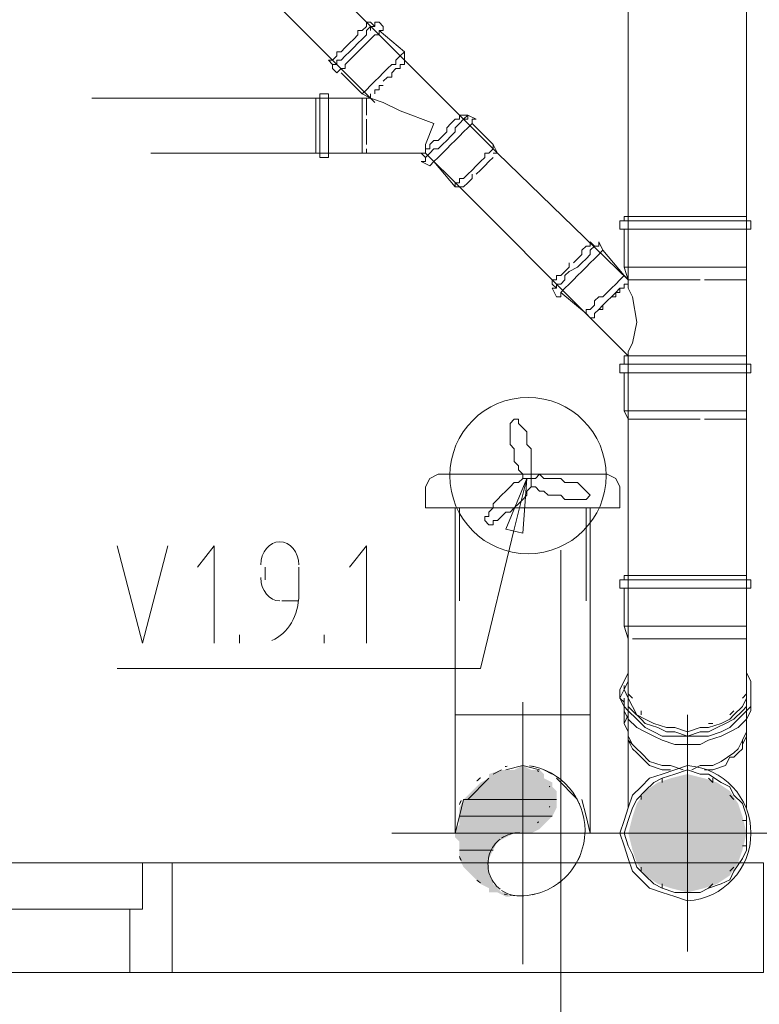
# Model space of a CAD drawing. Header units: millimetres. Extents: x 413 to 305578, y 115 to 38116.
# Tile 138 of 194: x 100723 to 101420, y 14808 to 15735. Entities that reach past the tile are written whole.
import ezdxf

# ---------------------------------------------------------------- set-up
doc = ezdxf.new("R2010")
doc.units = ezdxf.units.MM
for name, color, linetype in [('PDF _0', 1, 'Continuous'), ('PDF _PD-Motor Text', 5, 'Continuous'), ('PDF$_59-60$-$Floor$Plan$-$В_Этаж$02_Сводный$M-EQPM', 2, 'Continuous'), ('PDF$_59-60$-$Floor$Plan$-$В_Этаж$02_Сводный$M-HVAC-DUCT', 5, 'Continuous'), ('PDF$_59-60$-$Floor$Plan$-$В_Этаж$02_Сводный$M-HVAC-DUCT-CNTR', 5, 'Continuous'), ('PDF$_59-60$-$Floor$Plan$-$В_Этаж$02_Сводный$P-PIPE', 3, 'Continuous')]:
    doc.layers.add(name, color=color, linetype=linetype)
for name, color, linetype, true_color in [('PDF _Klimat', 7, 'Continuous', 0x0000dd), ('PDF _PD-Lighting', 7, 'Continuous', 0xb80000), ('PDF$_59-60$-$Floor$Plan$-$В_Этаж$02_Сводный$A-DETL-MBND', 7, 'Continuous', 0xdd3700), ('PDF$_59-60$-$Floor$Plan$-$В_Этаж$02_Сводный$M-HVAC-DUCT-ANNO', 70, 'Continuous', 0x7fff00), ('PDF$_59-60$-$Floor$Plan$-$В_Этаж$02_Сводный$P-PIPE-CNTR', 150, 'Continuous', 0x007fff), ('PDF$_V$line_ifc_RVT-1-В_Этаж$02_Сводный$A-DOOR', 7, 'Continuous', 0xbababa), ('PDF$_V$line_ifc_RVT-1-В_Этаж$02_Сводный$A-GENM', 7, 'Continuous', 0xdd6e6e), ('PDF$_V$line_ifc_RVT-1-В_Этаж$02_Сводный$A-WALL', 7, 'Continuous', 0xdcdcdc)]:
    doc.layers.add(name, color=color, linetype=linetype, true_color=true_color)

msp = doc.modelspace()

# ---------------------------------------------------------------- linework, layer by layer
at = {"layer": 'PDF _0', "color": 5, "lineweight": 0}
msp.add_lwpolyline([(101189.14, 15255.54), (101157.3, 15124.23), (101057.82, 15124.23), (100815.09, 15124.23)], dxfattribs=at)
at = {"layer": 'PDF _Klimat', "lineweight": 0}
msp.add_lwpolyline([(101202.07, 15232.29, 1), (101202.07, 15379.52, 1)], format="xyb", close=True, dxfattribs=at)
for points in [[(101205.05, 15303.29), (101201.07, 15303.29), (101197.09, 15303.29), (101197.09, 15307.27), (101193.12, 15311.25), (101193.12, 15315.23), (101189.14, 15319.21), (101189.14, 15327.17), (101189.14, 15331.15), (101185.16, 15335.13), (101185.16, 15343.09), (101185.16, 15347.07), (101185.16, 15351.04), (101185.16, 15355.02), (101189.14, 15359), (101193.12, 15359), (101193.12, 15355.02), (101197.09, 15351.04), (101201.07, 15347.07), (101201.07, 15339.11), (101201.07, 15335.13), (101205.05, 15331.15), (101205.05, 15327.17), (101205.05, 15319.21), (101205.05, 15315.23), (101205.05, 15311.25), (101205.05, 15307.27)], [(101205.05, 15303.29), (101209.03, 15303.29), (101213.01, 15307.27), (101216.99, 15303.29), (101220.97, 15303.29), (101224.95, 15303.29), (101232.91, 15303.29), (101236.89, 15299.32), (101240.87, 15299.32), (101248.82, 15299.32), (101252.8, 15295.34), (101256.78, 15291.36), (101260.76, 15287.38), (101256.78, 15283.4), (101252.8, 15283.4), (101248.82, 15283.4), (101244.84, 15283.4), (101236.89, 15283.4), (101232.91, 15287.38), (101228.93, 15287.38), (101220.97, 15287.38), (101216.99, 15291.36), (101213.01, 15291.36), (101209.03, 15295.34), (101205.05, 15295.34), (101205.05, 15299.32)], [(101205.05, 15303.29), (101205.05, 15299.32), (101205.05, 15295.34), (101201.07, 15291.36), (101201.07, 15287.38), (101197.09, 15283.4), (101193.12, 15279.42), (101189.14, 15275.44), (101185.16, 15271.46), (101181.18, 15271.46), (101177.2, 15267.48), (101173.22, 15263.5), (101169.24, 15263.5), (101169.24, 15259.52), (101165.26, 15259.52), (101161.28, 15263.5), (101161.28, 15267.48), (101165.26, 15267.48), (101165.26, 15271.46), (101169.24, 15275.44), (101169.24, 15279.42), (101173.22, 15283.4), (101177.2, 15287.38), (101181.18, 15291.36), (101185.16, 15295.34), (101189.14, 15299.32), (101193.12, 15299.32), (101197.09, 15303.29), (101201.07, 15303.29)]]:
    msp.add_lwpolyline(points, close=True, dxfattribs=at)
at = {"layer": 'PDF _PD-Lighting', "lineweight": 0}
msp.add_lwpolyline([(99947.62, 14515.41), (99947.62, 14384.1), (101232.91, 14384.1), (101232.91, 15235.65)], dxfattribs=at)
at = {"layer": 'PDF _PD-Motor Text', "lineweight": 0}
msp.add_lwpolyline([(101181.18, 15255.54), (101201.07, 15303.29), (101197.09, 15251.56)], close=True, dxfattribs=at)
for points in [[(101201.07, 15303.29), (101189.14, 15255.54)], [(100815.09, 15239.63), (100838.97, 15148.11), (100862.84, 15239.63)], [(100906.61, 15148.11), (100906.61, 15239.63), (100890.7, 15219.73)], [(101049.86, 15148.11), (101049.86, 15239.63), (101033.95, 15219.73)], [(100954.36, 15219.73), (100954.36, 15207.79)], [(100986.2, 15191.88), (100986.2, 15219.73)], [(100970.28, 15187.9), (100986.2, 15187.9)], [(100930.49, 15148.11), (100930.49, 15156.06)], [(101010.07, 15148.11), (101010.07, 15156.06)]]:
    msp.add_lwpolyline(points, dxfattribs=at)
for points in [[(100968.29, 15243.61), (100958.4, 15243.61), (100950.38, 15233.81), (100950.38, 15221.72)], [(100986.2, 15221.72), (100986.2, 15233.81), (100978.18, 15243.61), (100968.29, 15243.61)], [(100950.38, 15209.78), (100950.38, 15197.7), (100958.4, 15187.9), (100968.29, 15187.9)], [(100960.7, 15150.6), (100975.96, 15156.96), (100986.2, 15174.34), (100986.2, 15193.87)]]:
    msp.add_open_spline(points, degree=3, dxfattribs=at)
at = {"layer": 'PDF$_59-60$-$Floor$Plan$-$В_Этаж$02_Сводный$A-DETL-MBND', "lineweight": 0}
for points in [[(101149.34, 15637.55), (101169.24, 15617.65), (101173.22, 15609.69), (101085.68, 15697.24), (101085.68, 15693.26), (101081.7, 15693.26), (101081.7, 15689.28), (101077.72, 15689.28), (101073.74, 15685.3), (101073.74, 15681.32), (101069.76, 15681.32), (101065.78, 15677.34), (101069.76, 15681.32), (101073.74, 15681.32), (101073.74, 15685.3), (101077.72, 15689.28), (101081.7, 15689.28), (101081.7, 15693.26), (101085.68, 15693.26), (101085.68, 15697.24), (100878.76, 15904.15)], [(100846.92, 15868.34), (101053.84, 15661.42), (101053.84, 15665.4), (101053.84, 15661.42), (101045.88, 15665.4), (101025.99, 15685.3)], [(101292.6, 15538.07), (101292.6, 15502.25), (101296.57, 15490.32), (101296.57, 15772.84)], [(101407.99, 15772.84), (101407.99, 15490.32), (101407.99, 15359), (101407.99, 15366.96), (101407.99, 15402.77)], [(101053.84, 15725.09), (101053.84, 15729.07), (101057.82, 15729.07), (101053.84, 15733.05), (101049.86, 15733.05), (101049.86, 15729.07), (101045.88, 15725.09), (101041.91, 15725.09), (101041.91, 15721.11), (101037.93, 15717.13), (101033.95, 15713.15), (101029.97, 15709.17), (101025.99, 15705.19), (101022.01, 15705.19), (101022.01, 15701.21), (101018.03, 15697.24), (101014.05, 15697.24), (101018.03, 15693.26), (101022.01, 15693.26), (101022.01, 15697.24)], [(101053.84, 15733.05), (101053.84, 15733.05)], [(101061.8, 15733.05), (101057.82, 15733.05)], [(101085.68, 15697.24), (101085.68, 15705.19), (101061.8, 15725.09)], [(101045.88, 15665.4), (101049.86, 15669.38), (101053.84, 15673.36), (101057.82, 15677.34), (101061.8, 15681.32), (101065.78, 15685.3), (101069.76, 15689.28), (101073.74, 15693.26), (101077.72, 15693.26), (101077.72, 15697.24), (101081.7, 15701.21), (101085.68, 15705.19)], [(101085.68, 15705.19), (101085.68, 15705.19)], [(101018.03, 15697.24), (101014.05, 15697.24)], [(101018.03, 15693.26), (101018.03, 15689.28)], [(101085.68, 15697.24), (101085.68, 15697.24)], [(101085.68, 15697.24), (101085.68, 15697.24)], [(101073.74, 15685.3), (101073.74, 15685.3)], [(101073.74, 15685.3), (101073.74, 15685.3)], [(101006.09, 15665.4), (101006.09, 15665.4)], [(101053.84, 15665.4), (101053.84, 15665.4)], [(101053.84, 15665.4), (101053.84, 15665.4)], [(101049.86, 15661.42), (101049.86, 15657.44), (101049.86, 15653.46), (101049.86, 15649.48), (101049.86, 15645.51), (101049.86, 15649.48), (101049.86, 15653.46), (101049.86, 15657.44), (101049.86, 15661.42), (100791.22, 15661.42)], [(101006.09, 15657.44), (101006.09, 15661.42), (101002.11, 15661.42), (101002.11, 15657.44), (101002.11, 15653.46), (101002.11, 15649.48), (101002.11, 15645.51), (101002.11, 15641.53), (101002.11, 15637.55), (101002.11, 15629.59), (101002.11, 15625.61), (101002.11, 15621.63), (101002.11, 15617.65), (101002.11, 15613.67), (101002.11, 15609.69), (101006.09, 15609.69), (101006.09, 15613.67)], [(101002.11, 15661.42), (101002.11, 15661.42)], [(101057.82, 15657.44), (101053.84, 15661.42), (101049.86, 15661.42), (101045.88, 15661.42), (101014.05, 15661.42)], [(101045.88, 15609.69), (101045.88, 15613.67), (101045.88, 15617.65), (101045.88, 15621.63), (101045.88, 15625.61), (101045.88, 15629.59), (101045.88, 15637.55), (101045.88, 15641.53), (101045.88, 15645.51), (101045.88, 15649.48), (101045.88, 15653.46), (101045.88, 15657.44), (101045.88, 15661.42)], [(101049.86, 15657.44), (101049.86, 15657.44)], [(101049.86, 15657.44), (101049.86, 15657.44)], [(101049.86, 15657.44), (101049.86, 15657.44)], [(101053.84, 15661.42), (101053.84, 15661.42)], [(101105.57, 15609.69), (101105.57, 15617.65), (101113.53, 15637.55), (101081.7, 15649.48), (101065.78, 15657.44), (101053.84, 15661.42)], [(101049.86, 15641.53), (101049.86, 15641.53)], [(101049.86, 15641.53), (101049.86, 15641.53)], [(101141.39, 15641.53), (101145.36, 15645.51), (101145.36, 15641.53), (101141.39, 15641.53), (101137.41, 15637.55), (101133.43, 15633.57), (101133.43, 15629.59), (101129.45, 15625.61), (101125.47, 15621.63), (101121.49, 15617.65), (101117.51, 15613.67), (101113.53, 15613.67), (101109.55, 15609.69), (101105.57, 15605.71), (101105.57, 15601.73), (101101.59, 15601.73), (101109.55, 15597.76), (101113.53, 15601.73), (101117.51, 15605.71), (101121.49, 15609.69), (101125.47, 15613.67), (101129.45, 15617.65), (101133.43, 15621.63), (101137.41, 15625.61), (101141.39, 15629.59), (101145.36, 15633.57), (101149.34, 15637.55), (101149.34, 15641.53), (101153.32, 15641.53), (101145.36, 15645.51), (101141.39, 15645.51), (101137.41, 15645.51), (101137.41, 15641.53), (101133.43, 15641.53), (101129.45, 15637.55), (101125.47, 15633.57), (101125.47, 15629.59), (101121.49, 15625.61), (101117.51, 15621.63), (101113.53, 15621.63), (101109.55, 15617.65), (101109.55, 15613.67), (101105.57, 15613.67), (101105.57, 15609.69), (101101.59, 15609.69), (101105.57, 15605.71), (101109.55, 15609.69)], [(101141.39, 15645.51), (101141.39, 15645.51)], [(101145.36, 15645.51), (101145.36, 15645.51)], [(101049.86, 15629.59), (101049.86, 15629.59)], [(101049.86, 15629.59), (101049.86, 15629.59)], [(100846.92, 15609.69), (101049.86, 15609.69), (101045.88, 15609.69), (101014.05, 15609.69)], [(101002.11, 15609.69), (101002.11, 15609.69)], [(101006.09, 15609.69), (101006.09, 15605.71)], [(101049.86, 15617.65), (101049.86, 15617.65)], [(101049.86, 15617.65), (101049.86, 15617.65)], [(101049.86, 15617.65), (101049.86, 15617.65)], [(101049.86, 15613.67), (101049.86, 15613.67)], [(101049.86, 15613.67), (101049.86, 15609.69), (101105.57, 15609.69), (101137.41, 15577.86), (101141.39, 15577.86), (101145.36, 15581.84), (101149.34, 15585.82), (101149.34, 15589.8), (101149.34, 15585.82), (101145.36, 15581.84), (101141.39, 15577.86)], [(101049.86, 15613.67), (101049.86, 15613.67)], [(101101.59, 15609.69), (101101.59, 15609.69)], [(101133.43, 15577.86), (101133.43, 15581.84), (101137.41, 15581.84), (101137.41, 15585.82), (101141.39, 15585.82), (101145.36, 15589.8), (101149.34, 15593.78), (101153.32, 15597.76), (101157.3, 15601.73), (101161.28, 15605.71), (101161.28, 15609.69), (101165.26, 15609.69), (101169.24, 15613.67), (101169.24, 15617.65)], [(101169.24, 15617.65), (101169.24, 15617.65)], [(101173.22, 15609.69), (101169.24, 15609.69), (101173.22, 15609.69), (101296.57, 15490.32), (101296.57, 15486.34), (101292.6, 15486.34), (101292.6, 15482.36), (101288.62, 15482.36), (101288.62, 15478.38), (101284.64, 15478.38), (101280.66, 15474.4), (101276.68, 15470.42), (101272.7, 15466.44), (101268.72, 15462.46), (101264.74, 15458.48), (101264.74, 15454.5), (101264.74, 15458.48), (101268.72, 15462.46), (101272.7, 15462.46), (101272.7, 15466.44), (101276.68, 15470.42), (101280.66, 15474.4), (101284.64, 15474.4), (101284.64, 15478.38), (101288.62, 15482.36), (101292.6, 15482.36), (101292.6, 15486.34), (101296.57, 15486.34), (101296.57, 15490.32), (101296.57, 15486.34)], [(101173.22, 15609.69), (101173.22, 15609.69)], [(101173.22, 15609.69), (101173.22, 15609.69)], [(101105.57, 15605.71), (101105.57, 15601.73), (101101.59, 15601.73)], [(101113.53, 15601.73), (101133.43, 15577.86), (101137.41, 15577.86), (101260.76, 15454.5), (101264.74, 15454.5), (101260.76, 15454.5)], [(101169.24, 15605.71), (101169.24, 15605.71)], [(101169.24, 15605.71), (101169.24, 15605.71)], [(101161.28, 15597.76), (101161.28, 15597.76)], [(101161.28, 15597.76), (101161.28, 15597.76)], [(101141.39, 15577.86), (101141.39, 15577.86)], [(101141.39, 15577.86), (101141.39, 15577.86)], [(101407.99, 15546.03), (101407.99, 15550), (101292.6, 15550), (101292.6, 15546.03)], [(101400.03, 15490.32), (101392.08, 15490.32), (101388.1, 15490.32), (101384.12, 15490.32), (101380.14, 15490.32), (101368.2, 15490.32), (101372.18, 15490.32), (101380.14, 15490.32), (101384.12, 15490.32), (101392.08, 15490.32), (101396.05, 15490.32), (101400.03, 15490.32), (101404.01, 15490.32), (101407.99, 15490.32), (101407.99, 15502.25), (101407.99, 15538.07)], [(101296.57, 15418.69), (101296.57, 15422.67), (101300.55, 15430.63), (101304.53, 15450.52), (101300.55, 15474.4), (101296.57, 15482.36), (101296.57, 15490.32), (101292.6, 15494.3), (101272.7, 15518.17), (101268.72, 15526.13), (101268.72, 15522.15), (101264.74, 15522.15), (101260.76, 15518.17), (101260.76, 15514.19), (101256.78, 15510.21), (101252.8, 15506.23), (101248.82, 15502.25), (101240.87, 15498.28), (101236.89, 15494.3), (101236.89, 15490.32), (101232.91, 15486.34), (101228.93, 15486.34), (101228.93, 15482.36), (101224.95, 15482.36), (101228.93, 15474.4), (101232.91, 15474.4), (101232.91, 15478.38), (101236.89, 15482.36), (101240.87, 15486.34), (101244.84, 15490.32), (101248.82, 15494.3), (101252.8, 15498.28), (101256.78, 15502.25), (101260.76, 15506.23), (101264.74, 15510.21), (101268.72, 15514.19), (101272.7, 15518.17)], [(101264.74, 15522.15), (101260.76, 15526.13), (101260.76, 15522.15), (101256.78, 15522.15), (101252.8, 15518.17), (101252.8, 15514.19), (101248.82, 15510.21), (101244.84, 15506.23)], [(101272.7, 15518.17), (101272.7, 15518.17)], [(101240.87, 15506.23), (101240.87, 15502.25), (101236.89, 15498.28), (101232.91, 15494.3), (101228.93, 15494.3), (101228.93, 15490.32), (101224.95, 15490.32), (101224.95, 15486.34), (101228.93, 15482.36)], [(101407.99, 15502.25), (101292.6, 15502.25)], [(101292.6, 15494.3), (101288.62, 15490.32), (101284.64, 15486.34), (101280.66, 15482.36), (101276.68, 15478.38), (101272.7, 15474.4), (101268.72, 15474.4), (101264.74, 15470.42), (101264.74, 15466.44), (101260.76, 15462.46), (101256.78, 15462.46), (101256.78, 15458.48)], [(101296.57, 15490.32), (101300.55, 15490.32), (101304.53, 15490.32)], [(101296.57, 15490.32), (101296.57, 15490.32)], [(101296.57, 15490.32), (101296.57, 15490.32)], [(101296.57, 15490.32), (101296.57, 15490.32)], [(101296.57, 15490.32), (101296.57, 15490.32)], [(101300.55, 15490.32), (101300.55, 15490.32)], [(101340.35, 15490.32), (101340.35, 15490.32)], [(101364.22, 15490.32), (101364.22, 15490.32)], [(101364.22, 15490.32), (101364.22, 15490.32)], [(101400.03, 15490.32), (101400.03, 15490.32)], [(101404.01, 15490.32), (101404.01, 15490.32)], [(101407.99, 15490.32), (101407.99, 15490.32)], [(101292.6, 15486.34), (101292.6, 15486.34)], [(101232.91, 15478.38), (101256.78, 15458.48), (101260.76, 15454.5), (101296.57, 15418.69), (101296.57, 15359), (101300.55, 15359), (101304.53, 15359), (101312.49, 15359), (101316.47, 15359), (101320.45, 15359), (101324.43, 15359), (101320.45, 15359)], [(101272.7, 15466.44), (101272.7, 15466.44)], [(101260.76, 15454.5), (101260.76, 15454.5)], [(101260.76, 15454.5), (101260.76, 15454.5)], [(101264.74, 15458.48), (101264.74, 15458.48)], [(101407.99, 15410.73), (101407.99, 15418.69), (101292.6, 15418.69), (101292.6, 15410.73)], [(101292.6, 15402.77), (101292.6, 15366.96), (101296.57, 15359), (101296.57, 15152.08)], [(101407.99, 15366.96), (101292.6, 15366.96)], [(101296.57, 15359), (101296.57, 15359)], [(101300.55, 15359), (101300.55, 15359)], [(101304.53, 15359), (101312.49, 15359), (101316.47, 15359)], [(101340.35, 15359), (101340.35, 15359)], [(101364.22, 15359), (101364.22, 15359)], [(101364.22, 15359), (101364.22, 15359)], [(101364.22, 15359), (101364.22, 15359)], [(101407.99, 15112.29), (101407.99, 15116.27), (101407.99, 15120.25), (101407.99, 15124.23), (101407.99, 15128.21), (101407.99, 15132.19), (101407.99, 15136.17), (101407.99, 15140.15), (101407.99, 15144.13), (101407.99, 15148.11), (101407.99, 15152.08), (101407.99, 15359), (101404.01, 15359), (101400.03, 15359), (101392.08, 15359), (101388.1, 15359), (101384.12, 15359)], [(101388.1, 15359), (101392.08, 15359), (101400.03, 15359)], [(101400.03, 15359), (101400.03, 15359)], [(101400.03, 15359), (101400.03, 15359)], [(101404.01, 15359), (101404.01, 15359)], [(101407.99, 15359), (101407.99, 15359)], [(101407.99, 15207.79), (101407.99, 15211.77), (101352.28, 15211.77), (101292.6, 15211.77), (101292.6, 15207.79)], [(101292.6, 15199.83), (101292.6, 15164.02), (101296.57, 15152.08), (101296.57, 15148.11), (101296.57, 15144.13), (101296.57, 15140.15), (101296.57, 15136.17), (101296.57, 15132.19), (101296.57, 15128.21), (101296.57, 15124.23), (101296.57, 15120.25), (101296.57, 15116.27), (101296.57, 15112.29)], [(101404.01, 15152.08), (101396.05, 15152.08), (101404.01, 15152.08), (101407.99, 15152.08), (101407.99, 15164.02), (101407.99, 15199.83)], [(101407.99, 15164.02), (101352.28, 15164.02), (101292.6, 15164.02)], [(101296.57, 15152.08), (101296.57, 15152.08)], [(101296.57, 15152.08), (101296.57, 15152.08)], [(101296.57, 15152.08), (101296.57, 15152.08)], [(101296.57, 15152.08), (101296.57, 15152.08)], [(101308.51, 15152.08), (101308.51, 15152.08)], [(101372.18, 15152.08), (101328.41, 15152.08), (101352.28, 15152.08), (101372.18, 15152.08), (101376.16, 15152.08), (101392.08, 15152.08), (101396.05, 15152.08)], [(101328.41, 15152.08), (101328.41, 15152.08)], [(101376.16, 15152.08), (101392.08, 15152.08)], [(101407.99, 15152.08), (101407.99, 15152.08)], [(101407.99, 15152.08), (101407.99, 15152.08)], [(101407.99, 15152.08), (101407.99, 15152.08)], [(101296.57, 15120.25), (101292.6, 15112.29), (101288.62, 15104.33), (101288.62, 15096.38), (101292.6, 15088.42), (101296.57, 15084.44), (101304.53, 15076.48), (101312.49, 15068.52), (101320.45, 15064.54), (101328.41, 15060.56), (101340.35, 15060.56), (101352.28, 15060.56), (101364.22, 15060.56), (101372.18, 15060.56), (101384.12, 15064.54), (101392.08, 15068.52), (101400.03, 15076.48), (101407.99, 15084.44), (101411.97, 15088.42), (101411.97, 15096.38), (101411.97, 15104.33), (101411.97, 15112.29), (101407.99, 15120.25)], [(101296.57, 14992.92), (101296.57, 15064.54), (101296.57, 15112.29), (101292.6, 15104.33), (101296.57, 15096.38), (101296.57, 15088.42), (101300.55, 15084.44), (101308.51, 15076.48), (101312.49, 15072.5), (101324.43, 15068.52), (101332.39, 15064.54), (101340.35, 15064.54), (101352.28, 15060.56), (101364.22, 15064.54), (101372.18, 15064.54), (101380.14, 15068.52), (101388.1, 15072.5), (101396.05, 15076.48), (101404.01, 15084.44), (101407.99, 15088.42), (101407.99, 15096.38), (101407.99, 15104.33), (101407.99, 15112.29), (101407.99, 15064.54), (101407.99, 14992.92)], [(101296.57, 15116.27), (101296.57, 15112.29), (101296.57, 15104.33), (101296.57, 15096.38), (101300.55, 15088.42), (101304.53, 15080.46), (101312.49, 15076.48), (101320.45, 15072.5), (101332.39, 15068.52), (101340.35, 15068.52), (101352.28, 15064.54), (101364.22, 15068.52), (101372.18, 15068.52), (101384.12, 15072.5), (101392.08, 15076.48), (101396.05, 15080.46), (101404.01, 15088.42), (101407.99, 15096.38), (101407.99, 15104.33), (101407.99, 15112.29), (101407.99, 15116.27)], [(101292.6, 15108.31), (101292.6, 15104.33), (101288.62, 15096.38), (101292.6, 15092.4), (101292.6, 15084.44), (101296.57, 15076.48), (101304.53, 15068.52), (101312.49, 15064.54), (101320.45, 15060.56), (101328.41, 15056.58), (101340.35, 15052.6), (101352.28, 15052.6), (101364.22, 15052.6), (101372.18, 15056.58), (101384.12, 15060.56), (101392.08, 15064.54), (101400.03, 15068.52), (101407.99, 15076.48), (101411.97, 15084.44), (101411.97, 15092.4), (101411.97, 15096.38), (101411.97, 15104.33), (101411.97, 15096.38)], [(101288.62, 15104.33), (101288.62, 15096.38)], [(101296.57, 15104.33), (101296.57, 15100.35), (101300.55, 15096.38)], [(101404.01, 15096.38), (101407.99, 15100.35), (101407.99, 15104.33), (101407.99, 15108.31)], [(101292.6, 15096.38), (101292.6, 15072.5)], [(101407.99, 15072.5), (101407.99, 15096.38)], [(101308.51, 15084.44), (101308.51, 15080.46)], [(101392.08, 15080.46), (101396.05, 15084.44)], [(101296.57, 15080.46), (101292.6, 15072.5), (101296.57, 15064.54), (101296.57, 15056.58), (101304.53, 15048.63), (101308.51, 15044.65), (101316.47, 15036.69), (101328.41, 15032.71), (101336.37, 15032.71), (101348.3, 15028.73)], [(101328.41, 15072.5), (101328.41, 15072.5)], [(101356.26, 15028.73), (101364.22, 15032.71), (101376.16, 15032.71), (101384.12, 15036.69), (101396.05, 15044.65), (101400.03, 15048.63), (101404.01, 15056.58), (101407.99, 15064.54), (101407.99, 15072.5), (101407.99, 15080.46)], [(101372.18, 15072.5), (101376.16, 15072.5)], [(101296.57, 15060.56), (101300.55, 15052.6), (101296.57, 15056.58), (101300.55, 15048.63), (101304.53, 15044.65), (101308.51, 15040.67), (101304.53, 15044.65), (101300.55, 15048.63), (101296.57, 15056.58)], [(101376.16, 15028.73), (101388.1, 15032.71), (101392.08, 15040.67), (101396.05, 15040.67), (101400.03, 15044.65), (101404.01, 15048.63), (101404.01, 15056.58)], [(101396.05, 15040.67), (101400.03, 15044.65), (101404.01, 15048.63), (101404.01, 15056.58), (101404.01, 15052.6), (101407.99, 15060.56)], [(101308.51, 15040.67), (101308.51, 15040.67)], [(101372.18, 15028.73), (101368.2, 15028.73), (101372.18, 15028.73), (101376.16, 15028.73), (101388.1, 15032.71), (101392.08, 15040.67)], [(101328.41, 15028.73), (101328.41, 15028.73)], [(101328.41, 15016.79), (101328.41, 15020.77)], [(101376.16, 15016.79), (101376.16, 15020.77), (101376.16, 15016.79), (101372.18, 15020.77)], [(101308.51, 15004.85), (101308.51, 15000.87)], [(101308.51, 15004.85), (101308.51, 15004.85)], [(101396.05, 15000.87), (101392.08, 15004.85)], [(101396.05, 15004.85), (101396.05, 15004.85)], [(101296.57, 14980.98), (101296.57, 14980.98)], [(101296.57, 14980.98), (101296.57, 14980.98)], [(101407.99, 14980.98), (101404.01, 14980.98)], [(101404.01, 14980.98), (101404.01, 14980.98)], [(101296.57, 14957.1), (101296.57, 14957.1)], [(101404.01, 14957.1), (101407.99, 14957.1)], [(101308.51, 14937.21), (101308.51, 14933.23)], [(101392.08, 14933.23), (101396.05, 14937.21)], [(101328.41, 14921.29), (101328.41, 14917.31)], [(101372.18, 14917.31), (101376.16, 14921.29)]]:
    msp.add_lwpolyline(points, dxfattribs=at)
for points in [[(101065.78, 15729.07), (101061.8, 15733.05), (101057.82, 15733.05), (101057.82, 15729.07), (101053.84, 15729.07), (101049.86, 15725.09), (101049.86, 15721.11), (101045.88, 15717.13), (101041.91, 15713.15), (101037.93, 15709.17), (101033.95, 15705.19), (101029.97, 15701.21), (101025.99, 15697.24), (101022.01, 15697.24), (101022.01, 15693.26), (101018.03, 15693.26), (101018.03, 15689.28), (101022.01, 15685.3), (101025.99, 15689.28), (101029.97, 15689.28), (101029.97, 15693.26), (101033.95, 15697.24), (101037.93, 15701.21), (101041.91, 15705.19), (101045.88, 15709.17), (101049.86, 15713.15), (101053.84, 15717.13), (101057.82, 15721.11), (101061.8, 15721.11), (101061.8, 15725.09), (101065.78, 15725.09)], [(101014.05, 15665.4), (101006.09, 15665.4), (101006.09, 15661.42), (101006.09, 15657.44), (101006.09, 15653.46), (101006.09, 15649.48), (101006.09, 15645.51), (101006.09, 15637.55), (101006.09, 15633.57), (101006.09, 15625.61), (101006.09, 15621.63), (101006.09, 15617.65), (101006.09, 15613.67), (101006.09, 15609.69), (101006.09, 15605.71), (101014.05, 15605.71), (101014.05, 15609.69), (101014.05, 15613.67), (101014.05, 15617.65), (101014.05, 15625.61), (101014.05, 15629.59), (101014.05, 15637.55), (101014.05, 15641.53), (101014.05, 15649.48), (101014.05, 15653.46), (101014.05, 15657.44), (101014.05, 15661.42)], [(101065.78, 15673.36), (101061.8, 15673.36), (101061.8, 15669.38), (101057.82, 15669.38), (101057.82, 15665.4), (101057.82, 15669.38), (101061.8, 15669.38), (101061.8, 15673.36)], [(101049.86, 15641.53), (101049.86, 15637.55), (101049.86, 15633.57), (101049.86, 15629.59), (101049.86, 15625.61), (101049.86, 15621.63), (101049.86, 15617.65), (101049.86, 15621.63), (101049.86, 15625.61), (101049.86, 15629.59), (101049.86, 15633.57), (101049.86, 15637.55)], [(101169.24, 15605.71), (101165.26, 15601.73), (101161.28, 15597.76), (101157.3, 15593.78), (101153.32, 15589.8), (101157.3, 15593.78), (101161.28, 15597.76), (101165.26, 15601.73)], [(101288.62, 15538.07), (101411.97, 15538.07), (101411.97, 15546.03), (101288.62, 15546.03)], [(101312.49, 15490.32), (101308.51, 15490.32), (101304.53, 15490.32), (101312.49, 15490.32), (101316.47, 15490.32), (101320.45, 15490.32), (101324.43, 15490.32), (101336.37, 15490.32), (101340.35, 15490.32), (101352.28, 15490.32), (101364.22, 15490.32), (101360.24, 15490.32), (101352.28, 15490.32), (101344.32, 15490.32), (101336.37, 15490.32), (101332.39, 15490.32), (101324.43, 15490.32), (101320.45, 15490.32)], [(101288.62, 15402.77), (101411.97, 15402.77), (101411.97, 15410.73), (101288.62, 15410.73)], [(101336.37, 15359), (101340.35, 15359), (101352.28, 15359), (101364.22, 15359), (101352.28, 15359), (101340.35, 15359), (101336.37, 15359), (101324.43, 15359)], [(101380.14, 15359), (101368.2, 15359), (101380.14, 15359), (101384.12, 15359)], [(101288.62, 15207.79), (101288.62, 15199.83), (101352.28, 15199.83), (101411.97, 15199.83), (101411.97, 15207.79), (101352.28, 15207.79)], [(101308.51, 15152.08), (101328.41, 15152.08), (101308.51, 15152.08), (101300.55, 15152.08)], [(101336.37, 15028.73), (101328.41, 15028.73), (101316.47, 15032.71), (101308.51, 15040.67), (101316.47, 15032.71), (101328.41, 15028.73)], [(101352.28, 15028.73), (101340.35, 15024.75), (101328.41, 15020.77), (101320.45, 15016.79), (101312.49, 15008.83), (101304.53, 15000.87), (101300.55, 14992.92), (101296.57, 14980.98), (101292.6, 14969.04), (101296.57, 14957.1), (101300.55, 14949.15), (101304.53, 14937.21), (101312.49, 14929.25), (101320.45, 14921.29), (101328.41, 14917.31), (101340.35, 14913.33), (101352.28, 14913.33), (101364.22, 14913.33), (101372.18, 14917.31), (101384.12, 14921.29), (101392.08, 14925.27), (101396.05, 14933.23), (101404.01, 14945.17), (101407.99, 14953.12), (101407.99, 14965.06), (101407.99, 14973.02), (101407.99, 14984.96), (101404.01, 14996.9), (101396.05, 15004.85), (101392.08, 15012.81), (101384.12, 15016.79), (101372.18, 15024.75), (101364.22, 15024.75)], [(101328.41, 15016.79), (101328.41, 15020.77)]]:
    msp.add_lwpolyline(points, close=True, dxfattribs=at)
msp.add_lwpolyline([(101352.28, 15032.71), (101340.35, 15028.73), (101328.41, 15024.75), (101316.47, 15020.77), (101308.51, 15012.81), (101300.55, 15004.85), (101296.57, 14992.92), (101292.6, 14980.98), (101288.62, 14969.04), (101292.6, 14957.1), (101296.57, 14945.17), (101300.55, 14933.23), (101308.51, 14925.27), (101316.47, 14917.31), (101328.41, 14913.33), (101340.35, 14909.35), (101352.28, 14905.37, 0.939451)], format="xyb", close=True, dxfattribs=at)
at = {"layer": 'PDF$_59-60$-$Floor$Plan$-$В_Этаж$02_Сводный$M-EQPM', "color": 5, "lineweight": 0}
msp.add_lwpolyline([(101105.57, 15275.44), (101288.62, 15275.44), (101288.62, 15295.34), (101284.64, 15303.29), (101276.68, 15307.27), (101117.51, 15307.27), (101109.55, 15303.29), (101105.57, 15295.34)], close=True, dxfattribs=at)
for points in [[(101137.41, 15275.44), (101137.41, 15187.9)], [(101256.78, 15187.9), (101256.78, 15275.44)]]:
    msp.add_lwpolyline(points, dxfattribs=at)
at = {"layer": 'PDF$_59-60$-$Floor$Plan$-$В_Этаж$02_Сводный$M-HVAC-DUCT', "lineweight": 0}
for points in [[(101133.43, 15275.44), (101133.43, 15080.46), (101260.76, 15080.46), (101260.76, 15275.44)], [(101141.39, 15000.87), (101137.41, 14984.96), (101133.43, 14969.04), (101133.43, 15080.46), (101197.09, 15080.46), (101260.76, 15080.46), (101260.76, 14969.04), (101256.78, 14984.96), (101252.8, 15000.87)], [(101177.2, 15028.73), (101169.24, 15024.75)], [(101213.01, 15028.73), (101197.09, 15032.71), (101181.18, 15028.73)], [(101224.95, 15024.75), (101216.99, 15028.73)], [(101165.26, 15020.77), (101145.36, 15000.87)], [(101248.82, 15000.87), (101228.93, 15020.77)]]:
    msp.add_lwpolyline(points, dxfattribs=at)
at = {"layer": 'PDF$_59-60$-$Floor$Plan$-$В_Этаж$02_Сводный$M-HVAC-DUCT-ANNO', "color": 5, "lineweight": 0}
for points in [[(101180.64, 15031.83, -0.00703), (101182.34, 15032.18, 0.011445), (101180.64, 15031.83)], [(101184.89, 14910.65, 0.458875), (101255.79, 14971.64, 0.37092), (101203.33, 15032.62)], [(101138.6, 14998.52, -0.005801), (101139.24, 14999.8, 0.016847), (101137.46, 14996.04, -0.00947), (101138.6, 14998.52)], [(101250.75, 14996.04, 0.00947), (101249.79, 14998.17, 0.005801), (101248.98, 14999.8)], [(101175.87, 14963.42, 0.144785), (101165.95, 14949.7, 0.150933), (101165.59, 14931, 0.144785), (101175.87, 14916.19)]]:
    msp.add_lwpolyline(points, format="xyb", dxfattribs=at)
at = {"layer": 'PDF$_59-60$-$Floor$Plan$-$В_Этаж$02_Сводный$M-HVAC-DUCT-ANNO', "lineweight": 0}
for points in [[(101228.93, 15000.87), (101141.39, 15000.87), (101228.93, 15000.87)], [(101224.95, 14984.96), (101137.41, 14984.96), (101224.95, 14984.96)], [(101169.24, 14953.12), (101137.41, 14953.12), (101169.24, 14953.12)]]:
    msp.add_lwpolyline(points, dxfattribs=at)
at = {"layer": 'PDF$_59-60$-$Floor$Plan$-$В_Этаж$02_Сводный$M-HVAC-DUCT-ANNO', "color": 5, "lineweight": 0}
for points in [[(101137.46, 14947.23, 0.016847), (101139.24, 14943.47, -0.016847)], [(101153.98, 14924.8, 0.017039), (101157.27, 14922.17, -0.017039)], [(101179.58, 14911.7, 0.011445), (101182.34, 14911.09, -0.011445)]]:
    msp.add_lwpolyline(points, format="xyb", close=True, dxfattribs=at)
for centre, radius, start, end in [((101194.08, 14971.49), 61.83, 77.38373, 78.99485), ((101194.12, 15003.49), 29.82, 52.3163, 55.43324), ((101194.12, 14971.63), 61.69, 126.67842, 130.58309), ((101194.22, 14971.51), 61.84, 129.6515, 130.58282), ((101194.25, 14971.45), 61.91, 126.67925, 127.66979), ((101194.14, 14971.68), 61.62, 52.32774, 53.80125), ((101194, 14971.51), 61.84, 49.41718, 50.3485), ((101194.18, 15003.5), 29.77, 17.99906, 19.36463), ((101194.18, 15003.45), 29.77, 340.63537, 342.00094), ((101194.12, 15003.46), 29.82, 304.56676, 307.6837), ((101194.11, 14939.8), 29.84, 89.99995, 124.56865), ((101194.1, 14971.64), 61.69, 332.83089, 336.69165), ((101194.12, 14971.63), 61.66, 306.19937, 310.58407), ((101194.11, 14939.8), 29.84, 235.43135, 270.00005), ((101194.09, 14971.7), 61.74, 281.00435, 283.62733)]:
    msp.add_arc(centre, radius, start, end, dxfattribs=at)
at = {"layer": 'PDF$_59-60$-$Floor$Plan$-$В_Этаж$02_Сводный$M-HVAC-DUCT-ANNO', "transparency": 33554559}
for points in [[(101177.2, 15028.73), (101216.99, 15024.75), (101165.26, 15024.75)], [(101181.18, 15028.73), (101213.01, 15028.73), (101177.2, 15028.73)], [(101213.01, 15028.73), (101177.2, 15028.73), (101216.99, 15024.75)], [(101189.14, 15028.73), (101209.03, 15028.73), (101181.18, 15028.73)], [(101209.03, 15028.73), (101181.18, 15028.73), (101213.01, 15028.73)], [(101197.09, 15032.71), (101205.05, 15028.73), (101189.14, 15028.73)], [(101205.05, 15028.73), (101189.14, 15028.73), (101209.03, 15028.73)], [(101157.3, 15016.79), (101224.95, 15012.81), (101153.32, 15012.81)], [(101165.26, 15020.77), (101224.95, 15016.79), (101157.3, 15016.79)], [(101224.95, 15016.79), (101157.3, 15016.79), (101224.95, 15012.81)], [(101216.99, 15024.75), (101165.26, 15024.75), (101216.99, 15020.77)], [(101165.26, 15024.75), (101216.99, 15020.77), (101165.26, 15020.77)], [(101216.99, 15020.77), (101165.26, 15020.77), (101224.95, 15016.79)], [(101149.34, 15008.83), (101228.93, 15000.87), (101141.39, 15000.87)], [(101153.32, 15012.81), (101228.93, 15008.83), (101149.34, 15008.83)], [(101228.93, 15008.83), (101149.34, 15008.83), (101228.93, 15000.87)], [(101224.95, 15012.81), (101153.32, 15012.81), (101228.93, 15008.83)], [(101141.39, 15000.87), (101228.93, 14992.92), (101137.41, 14992.92)], [(101141.39, 15000.87), (101228.93, 15000.87), (101228.93, 15000.87)], [(101228.93, 15000.87), (101141.39, 15000.87), (101228.93, 14992.92)], [(101228.93, 14992.92), (101137.41, 14992.92), (101224.95, 14984.96)], [(101137.41, 14992.92), (101224.95, 14984.96), (101137.41, 14984.96)], [(101137.41, 14984.96), (101224.95, 14984.96), (101224.95, 14984.96)], [(101224.95, 14984.96), (101137.41, 14984.96), (101216.99, 14977)], [(101137.41, 14984.96), (101216.99, 14977), (101137.41, 14977)], [(101137.41, 14977), (101213.01, 14973.02), (101133.43, 14973.02)], [(101213.01, 14973.02), (101133.43, 14973.02), (101205.05, 14969.04)], [(101133.43, 14973.02), (101205.05, 14969.04), (101133.43, 14969.04)], [(101216.99, 14977), (101137.41, 14977), (101213.01, 14973.02)], [(101197.09, 14969.04), (101197.09, 14969.04), (101133.43, 14969.04)], [(101197.09, 14969.04), (101133.43, 14969.04), (101205.05, 14969.04)], [(101189.14, 14969.04), (101189.14, 14969.04), (101133.43, 14969.04)], [(101189.14, 14969.04), (101133.43, 14969.04), (101197.09, 14969.04)], [(101189.14, 14969.04), (101133.43, 14969.04), (101181.18, 14965.06)], [(101133.43, 14969.04), (101181.18, 14965.06), (101133.43, 14965.06)], [(101181.18, 14965.06), (101133.43, 14965.06), (101173.22, 14961.08)], [(101133.43, 14965.06), (101173.22, 14961.08), (101137.41, 14961.08)], [(101173.22, 14961.08), (101137.41, 14961.08), (101169.24, 14953.12)], [(101137.41, 14961.08), (101169.24, 14953.12), (101137.41, 14953.12)], [(101137.41, 14953.12), (101169.24, 14953.12), (101169.24, 14953.12)], [(101169.24, 14953.12), (101137.41, 14953.12), (101165.26, 14945.17)], [(101137.41, 14953.12), (101165.26, 14945.17), (101137.41, 14945.17)], [(101165.26, 14945.17), (101137.41, 14945.17), (101165.26, 14937.21)], [(101137.41, 14945.17), (101165.26, 14937.21), (101141.39, 14937.21)], [(101165.26, 14937.21), (101141.39, 14937.21), (101165.26, 14929.25)], [(101141.39, 14937.21), (101165.26, 14929.25), (101149.34, 14929.25)], [(101165.26, 14929.25), (101149.34, 14929.25), (101169.24, 14925.27)], [(101149.34, 14929.25), (101169.24, 14925.27), (101153.32, 14925.27)], [(101169.24, 14925.27), (101153.32, 14925.27), (101169.24, 14921.29)], [(101153.32, 14925.27), (101169.24, 14921.29), (101157.3, 14921.29)], [(101169.24, 14921.29), (101157.3, 14921.29), (101173.22, 14917.31)], [(101157.3, 14921.29), (101173.22, 14917.31), (101165.26, 14917.31)], [(101173.22, 14917.31), (101165.26, 14917.31), (101177.2, 14913.33)], [(101165.26, 14917.31), (101177.2, 14913.33), (101165.26, 14913.33)], [(101177.2, 14913.33), (101165.26, 14913.33), (101181.18, 14913.33)], [(101165.26, 14913.33), (101181.18, 14913.33), (101173.22, 14913.33)], [(101173.22, 14913.33), (101181.18, 14909.35), (101185.16, 14909.35)], [(101173.22, 14913.33), (101181.18, 14913.33), (101185.16, 14909.35)], [(101181.18, 14909.35), (101185.16, 14909.35), (101189.14, 14909.35)]]:
    msp.add_solid(points, dxfattribs=at)
at = {"layer": 'PDF$_59-60$-$Floor$Plan$-$В_Этаж$02_Сводный$M-HVAC-DUCT-CNTR', "lineweight": 0}
for points in [[(101197.09, 14905.37), (101197.09, 14845.69), (101197.09, 15092.4)], [(101133.43, 14969.04), (101073.74, 14969.04), (101320.45, 14969.04)], [(101260.76, 14969.04), (101296.57, 14969.04)]]:
    msp.add_lwpolyline(points, dxfattribs=at)
at = {"layer": 'PDF$_59-60$-$Floor$Plan$-$В_Этаж$02_Сводный$P-PIPE', "lineweight": 0}
msp.add_lwpolyline([(101400.03, 14941.19), (101304.53, 14941.19), (101400.03, 14941.19)], dxfattribs=at)
at = {"layer": 'PDF$_59-60$-$Floor$Plan$-$В_Этаж$02_Сводный$P-PIPE', "transparency": 33554559}
for points in [[(101324.43, 15016.79), (101392.08, 15008.83), (101312.49, 15008.83)], [(101336.37, 15020.77), (101380.14, 15016.79), (101324.43, 15016.79)], [(101380.14, 15016.79), (101324.43, 15016.79), (101392.08, 15008.83)], [(101352.28, 15024.75), (101368.2, 15020.77), (101336.37, 15020.77)], [(101368.2, 15020.77), (101336.37, 15020.77), (101380.14, 15016.79)], [(101312.49, 15008.83), (101400.03, 14996.9), (101304.53, 14996.9)], [(101392.08, 15008.83), (101312.49, 15008.83), (101400.03, 14996.9)], [(101304.53, 14996.9), (101404.01, 14984.96), (101300.55, 14984.96)], [(101400.03, 14996.9), (101304.53, 14996.9), (101404.01, 14984.96)], [(101300.55, 14984.96), (101407.99, 14969.04), (101296.57, 14969.04)], [(101404.01, 14984.96), (101300.55, 14984.96), (101407.99, 14969.04)], [(101407.99, 14969.04), (101296.57, 14969.04), (101404.01, 14953.12)], [(101296.57, 14969.04), (101404.01, 14953.12), (101300.55, 14953.12)], [(101404.01, 14953.12), (101300.55, 14953.12), (101400.03, 14941.19)], [(101300.55, 14953.12), (101400.03, 14941.19), (101304.53, 14941.19)], [(101304.53, 14941.19), (101400.03, 14941.19), (101400.03, 14941.19)], [(101400.03, 14941.19), (101304.53, 14941.19), (101392.08, 14929.25)], [(101304.53, 14941.19), (101392.08, 14929.25), (101312.49, 14929.25)], [(101392.08, 14929.25), (101312.49, 14929.25), (101380.14, 14921.29)], [(101312.49, 14929.25), (101380.14, 14921.29), (101324.43, 14921.29)], [(101324.43, 14921.29), (101336.37, 14917.31), (101368.2, 14917.31)], [(101324.43, 14921.29), (101380.14, 14921.29), (101368.2, 14917.31)], [(101336.37, 14917.31), (101368.2, 14917.31), (101352.28, 14913.33)]]:
    msp.add_solid(points, dxfattribs=at)
at = {"layer": 'PDF$_59-60$-$Floor$Plan$-$В_Этаж$02_Сводный$P-PIPE-CNTR', "color": 22, "lineweight": 0, "true_color": 0xdd3700}
for points in [[(101352.28, 14857.62), (101352.28, 15080.46)], [(101240.87, 14969.04), (101463.7, 14969.04)]]:
    msp.add_lwpolyline(points, dxfattribs=at)
at = {"layer": 'PDF$_V$line_ifc_RVT-1-В_Этаж$02_Сводный$A-DOOR', "color": 53, "lineweight": 0, "true_color": 0xdddd6e}
for points in [[(100838.97, 14897.42), (100838.97, 14941.19), (100707.65, 14941.19), (100707.65, 14897.42)], [(100838.97, 14897.42), (100827.03, 14897.42), (100827.03, 14837.73), (100866.82, 14837.73), (100866.82, 14941.19), (100838.97, 14941.19)]]:
    msp.add_lwpolyline(points, close=True, dxfattribs=at)
at = {"layer": 'PDF$_V$line_ifc_RVT-1-В_Этаж$02_Сводный$A-GENM', "lineweight": 0}
msp.add_lwpolyline([(100067, 14837.73), (100866.82, 14837.73), (100866.82, 14941.19), (100067, 14941.19)], close=True, dxfattribs=at)
at = {"layer": 'PDF$_V$line_ifc_RVT-1-В_Этаж$02_Сводный$A-WALL', "lineweight": 0}
msp.add_lwpolyline([(101423.91, 14941.19), (100866.82, 14941.19), (100866.82, 14837.73), (101423.91, 14837.73)], close=True, dxfattribs=at)

doc.saveas('drawing.dxf')
